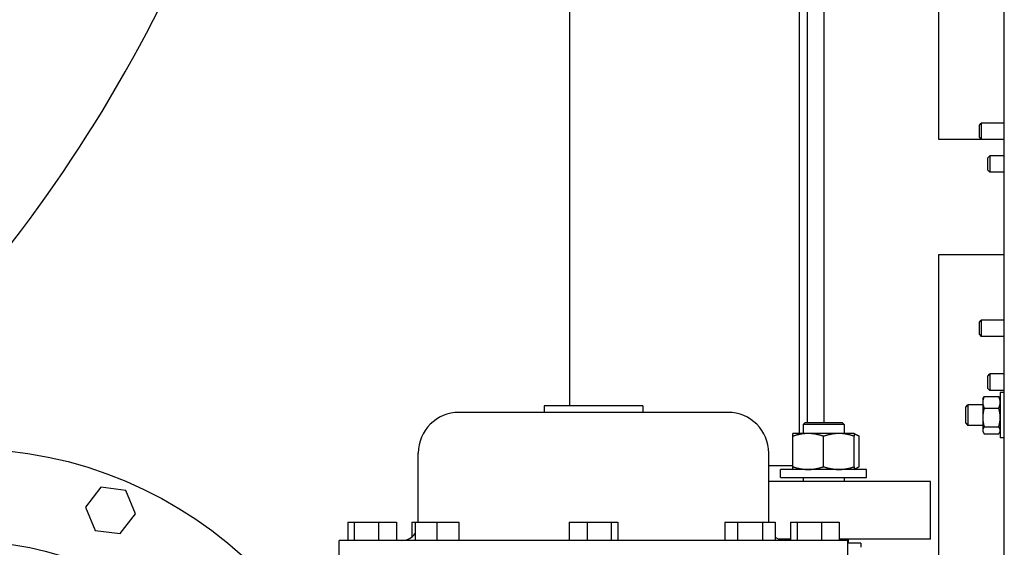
# Model space of a CAD drawing. Header units: inches. Extents: x 24 to 1128, y -69 to 748.
# Tile 96 of 256: x 199 to 214, y 217 to 225. Entities that reach past the tile are written whole.
import ezdxf

# ---------------------------------------------------------------- set-up
doc = ezdxf.new("R2010")
doc.units = ezdxf.units.IN
doc.header["$LTSCALE"] = 32
doc.header["$MEASUREMENT"] = 0
doc.layers.add('Visible (ANSI)', color=7, linetype='Continuous', lineweight=30)

msp = doc.modelspace()

# ---------------------------------------------------------------- linework, layer by layer
at = {"layer": 'Visible (ANSI)'}
for p, q in [((211.41537, 219.23806), (211.41537, 265.29617)), ((211.66537, 265.29617), (211.66537, 219.23806)), ((214.41537, 215.67117), (214.41537, 241.67117)), ((213.41537, 223.54617), (213.41537, 241.23816)), ((207.79087, 226.54617), (207.79087, 219.49161)), ((211.29087, 226.54617), (211.29087, 219.07006)), ((214.03537, 223.7655), (214.0651, 223.79617)), ((214.03537, 223.57684), (214.03537, 223.7655)), ((214.0651, 223.79617), (214.0651, 223.54617)), ((214.41537, 223.79617), (214.0651, 223.79617)), ((214.0651, 223.54617), (213.41537, 223.54617)), ((214.03537, 223.57684), (214.0651, 223.54617)), ((214.41537, 223.54617), (214.0651, 223.54617)), ((214.16537, 223.2655), (214.1951, 223.29617)), ((214.16537, 223.07684), (214.16537, 223.2655)), ((214.1951, 223.29617), (214.1951, 223.04617)), ((214.41537, 223.29617), (214.1951, 223.29617)), ((214.16537, 223.07684), (214.1951, 223.04617)), ((214.41537, 223.04617), (214.1951, 223.04617)), ((213.41537, 221.79617), (214.41537, 221.79617)), ((213.41537, 215.42117), (213.41537, 221.79617)), ((214.03537, 220.7655), (214.0651, 220.79617)), ((214.03537, 220.57684), (214.03537, 220.7655)), ((214.0651, 220.79617), (214.0651, 220.54617)), ((214.41537, 220.79617), (214.0651, 220.79617)), ((214.03537, 220.57684), (214.0651, 220.54617)), ((214.41537, 220.54617), (214.0651, 220.54617)), ((214.16537, 219.9455), (214.1951, 219.97617)), ((214.16537, 219.75684), (214.16537, 219.9455)), ((214.1951, 219.97617), (214.1951, 219.72617)), ((214.41537, 219.97617), (214.1951, 219.97617)), ((214.16537, 219.75684), (214.1951, 219.72617)), ((214.08687, 219.59988), (214.09778, 219.61877)), ((214.1092, 219.63546), (214.33054, 219.63546)), ((214.41537, 219.72617), (214.1951, 219.72617)), ((214.35287, 219.59988), (214.34196, 219.61877)), ((214.35287, 219.69363), (214.35287, 219.00613)), ((214.41537, 219.69363), (214.35287, 219.69363)), ((208.90737, 219.49161), (207.40737, 219.49161)), ((207.40737, 219.49161), (207.40737, 219.39161)), ((208.90737, 219.49161), (208.90737, 219.39161)), ((213.82787, 219.47205), (213.86091, 219.50613)), ((213.82787, 219.22771), (213.82787, 219.47205)), ((213.86091, 219.50613), (213.86091, 219.19363)), ((214.08687, 219.50613), (213.86091, 219.50613)), ((214.08687, 219.59988), (214.08687, 219.54582)), ((214.08687, 219.54582), (214.08687, 219.31338)), ((214.1092, 219.45618), (214.33054, 219.45618)), ((210.20737, 219.39161), (206.10737, 219.39161)), ((214.08687, 219.31338), (214.08687, 219.11745)), ((211.38049, 219.23806), (211.34919, 219.20676)), ((211.97419, 219.20676), (211.34919, 219.20676)), ((211.34919, 219.20676), (211.34919, 219.07006)), ((211.38049, 219.23806), (211.94289, 219.23806)), ((211.94289, 219.23806), (211.97419, 219.20676)), ((211.97419, 219.20676), (211.97419, 219.07006)), ((213.82787, 219.22771), (213.86091, 219.19363)), ((214.08687, 219.19363), (213.86091, 219.19363)), ((214.1092, 219.17059), (214.33054, 219.17059)), ((211.42731, 219.07006), (211.19294, 219.07006)), ((211.19294, 218.56493), (211.19294, 219.02819)), ((211.89606, 219.07006), (211.42731, 219.07006)), ((211.66169, 218.56493), (211.66169, 219.02819)), ((212.13044, 219.07006), (211.89606, 219.07006)), ((212.13044, 219.07006), (212.20296, 219.02819)), ((212.13044, 218.56493), (212.13044, 219.02819)), ((212.20296, 218.56493), (212.20296, 219.02819)), ((214.08687, 219.11745), (214.08687, 219.09988)), ((214.08687, 219.09988), (214.09778, 219.08099)), ((214.1092, 219.0643), (214.33054, 219.0643)), ((214.35287, 219.09988), (214.34196, 219.08099)), ((214.41537, 219.00613), (214.35287, 219.00613)), ((205.48737, 217.71861), (205.48737, 218.77161)), ((210.82737, 217.71861), (210.82737, 218.77161)), ((211.19294, 218.58017), (210.82737, 218.58017)), ((212.13044, 218.52306), (212.20296, 218.56493)), ((212.31794, 218.52306), (211.00544, 218.52306)), ((211.00544, 218.40106), (211.00544, 218.52306)), ((211.00544, 218.40106), (212.31794, 218.40106)), ((211.34919, 218.40106), (211.34919, 218.34017)), ((211.97419, 218.40106), (211.97419, 218.34017)), ((212.31794, 218.40106), (212.31794, 218.52306)), ((200.65107, 218.25408), (200.4177, 217.94994)), ((201.03115, 218.20404), (200.65107, 218.25408)), ((213.29087, 218.34017), (210.82737, 218.34017)), ((213.29087, 217.46017), (213.29087, 218.34017)), ((201.17786, 217.84986), (201.03115, 218.20404)), ((200.4177, 217.94994), (200.5644, 217.59576)), ((200.94448, 217.54572), (201.17786, 217.84986)), ((204.41417, 217.71861), (204.51339, 217.71861)), ((204.41417, 217.71861), (204.41417, 217.44261)), ((204.51339, 217.71861), (204.88369, 217.71861)), ((204.51339, 217.71861), (204.51339, 217.44261)), ((204.88369, 217.71861), (205.15477, 217.71861)), ((204.88369, 217.71861), (204.88369, 217.44261)), ((205.15477, 217.71861), (205.15477, 217.44261)), ((205.38901, 217.71861), (205.44037, 217.71861)), ((205.38901, 217.71861), (205.38901, 217.49385)), ((205.44037, 217.71861), (205.77237, 217.71861)), ((205.44037, 217.71861), (205.44037, 217.44261)), ((205.77237, 217.71861), (206.10437, 217.71861)), ((205.77237, 217.71861), (205.77237, 217.44261)), ((206.10437, 217.71861), (206.10437, 217.44261)), ((207.78707, 217.71861), (208.05815, 217.71861)), ((207.78707, 217.71861), (207.78707, 217.44261)), ((208.05815, 217.71861), (208.42845, 217.71861)), ((208.05815, 217.71861), (208.05815, 217.44261)), ((208.42845, 217.71861), (208.52767, 217.71861)), ((208.42845, 217.71861), (208.42845, 217.44261)), ((208.52767, 217.71861), (208.52767, 217.44261)), ((210.15901, 217.71861), (210.15901, 217.44261)), ((210.15901, 217.71861), (210.35069, 217.71861)), ((210.35069, 217.71861), (210.35069, 217.44261)), ((210.35069, 217.71861), (210.73405, 217.71861)), ((210.73405, 217.71861), (210.73405, 217.44261)), ((210.73405, 217.71861), (210.92573, 217.71861)), ((210.92573, 217.71861), (210.92573, 217.44261)), ((211.15997, 217.71861), (211.25919, 217.71861)), ((211.15997, 217.71861), (211.15997, 217.44261)), ((211.25919, 217.71861), (211.62949, 217.71861)), ((211.25919, 217.71861), (211.25919, 217.44261)), ((211.62949, 217.71861), (211.90057, 217.71861)), ((211.62949, 217.71861), (211.62949, 217.44261)), ((211.90057, 217.71861), (211.90057, 217.44261)), ((200.5644, 217.59576), (200.94448, 217.54572)), ((212.03087, 217.44261), (204.28387, 217.44261)), ((204.28387, 217.11761), (204.28387, 217.44261)), ((211.15997, 217.46017), (210.98534, 217.46017)), ((213.29087, 217.46017), (211.90057, 217.46017)), ((211.97419, 217.46017), (211.97419, 217.44261)), ((212.03087, 217.11761), (212.03087, 217.44261)), ((212.22787, 217.40056), (212.03087, 217.40056)), ((212.04087, 217.40056), (212.04087, 217.46017)), ((212.22787, 217.40056), (212.22787, 217.33806))]:
    msp.add_line(p, q, dxfattribs=at)
for radius in [6.281, 4.874]:
    msp.add_circle((198.58537, 212.55867), radius, dxfattribs=at)
for centre, radius, start, end in [((181.66537, 235.54617), 22.25, 316.598233, 353.52151), ((206.10737, 218.77161), 0.62, 90, 180), ((210.20737, 218.77161), 0.62, 0, 90), ((205.23737, 217.69261), 0.25, 270, 324.2918), ((211.07737, 217.69261), 0.25, 232.658985, 270)]:
    msp.add_arc(centre, radius, start, end, dxfattribs=at)
for points, weights in [([(214.1092, 219.63546), (214.08687, 219.58742), (214.08687, 219.54582)], [1, 1.0379548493, 1]), ([(214.09778, 219.61877), (214.10242, 219.62682), (214.1092, 219.63546)], [1.01580521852, 1.01121853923, 1]), ([(214.33054, 219.63546), (214.33731, 219.62682), (214.34196, 219.61877)], [1, 1.01121853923, 1.01580521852]), ([(214.35287, 219.54582), (214.35287, 219.58742), (214.33054, 219.63546)], [1, 1.0379548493, 1]), ([(214.08687, 219.54582), (214.08687, 219.50422), (214.1092, 219.45618)], [1, 1.0379548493, 1]), ([(214.1092, 219.45618), (214.08687, 219.37965), (214.08687, 219.31338)], [1, 1.0379548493, 1]), ([(214.33054, 219.45618), (214.35287, 219.50422), (214.35287, 219.54582)], [1, 1.0379548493, 1]), ([(214.35287, 219.31338), (214.35287, 219.37965), (214.33054, 219.45618)], [1, 1.0379548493, 1]), ([(214.08687, 219.31338), (214.08687, 219.24711), (214.1092, 219.17059)], [1, 1.0379548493, 1]), ([(214.33054, 219.17059), (214.35287, 219.24711), (214.35287, 219.31338)], [1, 1.0379548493, 1]), ([(214.1092, 219.17059), (214.08687, 219.14211), (214.08687, 219.11745)], [1, 1.0379548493, 1]), ([(214.35287, 219.11745), (214.35287, 219.14211), (214.33054, 219.17059)], [1, 1.0379548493, 1]), ([(211.19294, 219.02819), (211.19294, 219.07006), (211.19294, 219.07006)], [1, 1.0379548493, 1]), ([(211.42731, 219.07006), (211.31854, 219.07006), (211.19294, 219.02819)], [1, 1.0379548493, 1]), ([(211.66169, 219.02819), (211.53609, 219.07006), (211.42731, 219.07006)], [1, 1.0379548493, 1]), ([(211.89606, 219.07006), (211.78729, 219.07006), (211.66169, 219.02819)], [1, 1.0379548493, 1]), ([(212.13044, 219.02819), (212.00484, 219.07006), (211.89606, 219.07006)], [1, 1.0379548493, 1]), ([(212.13044, 219.07006), (212.13044, 219.07006), (212.13044, 219.02819)], [1, 1.0379548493, 1]), ([(212.20296, 219.02819), (212.16472, 219.05027), (212.13044, 219.06051)], [1, 1.01965956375, 1.01895290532]), ([(214.08687, 219.11745), (214.08687, 219.09278), (214.1092, 219.0643)], [1, 1.0379548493, 1]), ([(214.33054, 219.0643), (214.35287, 219.09278), (214.35287, 219.11745)], [1, 1.0379548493, 1]), ([(211.19294, 218.56493), (211.31854, 218.52306), (211.42731, 218.52306)], [1, 1.0379548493, 1]), ([(211.19294, 218.52306), (211.19294, 218.52306), (211.19294, 218.56493)], [1, 1.0379548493, 1]), ([(211.42731, 218.52306), (211.53609, 218.52306), (211.66169, 218.56493)], [1, 1.0379548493, 1]), ([(211.66169, 218.56493), (211.78729, 218.52306), (211.89606, 218.52306)], [1, 1.0379548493, 1]), ([(211.89606, 218.52306), (212.00484, 218.52306), (212.13044, 218.56493)], [1, 1.0379548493, 1]), ([(212.13044, 218.53261), (212.16472, 218.54285), (212.20296, 218.56493)], [1.01895290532, 1.01965956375, 1]), ([(212.13044, 218.56493), (212.13044, 218.52306), (212.13044, 218.52306)], [1, 1.0379548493, 1])]:
    msp.add_rational_spline(points, weights, degree=2, dxfattribs=at)

doc.saveas('drawing.dxf')
